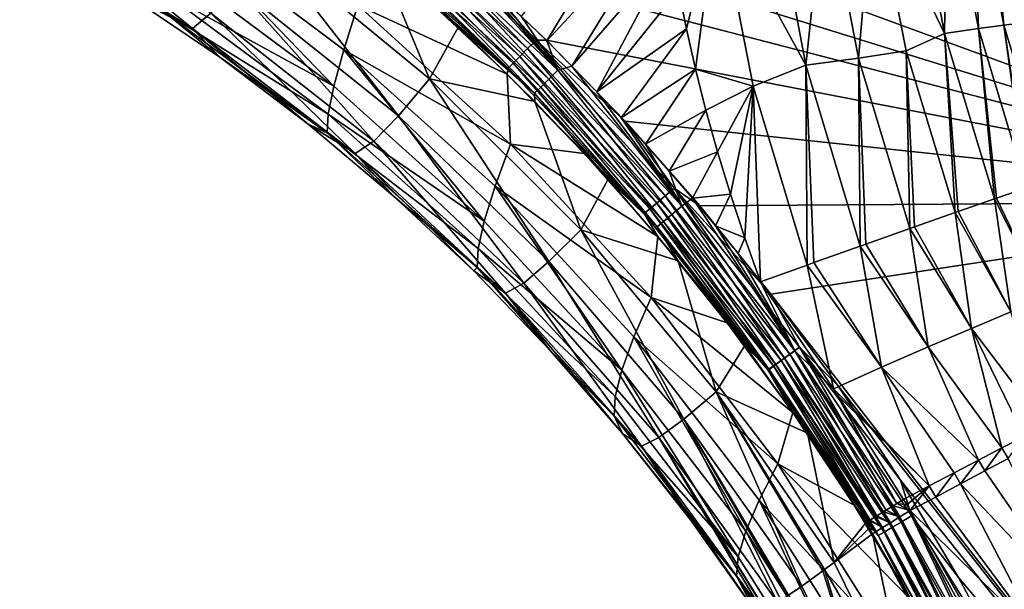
# Model space of a CAD drawing. Header units: metres. Extents: x -109 to 109, y -144 to 54.
# Tile 70 of 150: x -41 to -25, y -41 to -32. Entities that reach past the tile are written whole.
import ezdxf

# ---------------------------------------------------------------- set-up
doc = ezdxf.new("R2010")
doc.units = ezdxf.units.M
doc.layers.add('solid_20062313_XXX', color=7, linetype='CONTINUOUS')

msp = doc.modelspace()

# ---------------------------------------------------------------- linework, layer by layer
at = {"layer": 'solid_20062313_XXX'}
for points in [[(-18.923677, -35.040936, -19.255531), (-37.808632, -20.625799, -19.117727), (-28.300274, -20.625799, -19.236681)], [(-37.798443, -28.113224, -19.100351), (-37.808632, -20.625799, -19.117727), (-18.923677, -35.040936, -19.255531)], [(-18.923677, -35.040936, -19.255531), (-28.300274, -20.625799, -19.236681), (-18.923677, -20.625799, -19.320473)], [(-35.370697, -29.94005, -19.124374), (-37.798443, -28.113224, -19.100351), (-18.923677, -35.040936, -19.255531)], [(-33.042633, -32.004555, 18.954489), (-32.621819, -32.413395, 18.951281), (-30.799803, -29.400566, 19.049492)], [(-32.621819, -32.413395, 18.951281), (-30.675224, -30.317543, 19.031624), (-30.799803, -29.400566, 19.049492)], [(-26.087097, -32.288288, 20.929615), (-26.612373, -29.504881, 20.989557), (-27.252516, -29.857506, 20.313419)], [(-26.045521, -29.527075, 21.764206), (-26.612373, -29.504881, 20.989557), (-26.087097, -32.288288, 20.929615)], [(-25.53153, -32.208279, 21.70537), (-26.045521, -29.527075, 21.764206), (-26.087097, -32.288288, 20.929615)], [(-25.62068, -29.544901, 22.623116), (-26.045521, -29.527075, 21.764206), (-25.53153, -32.208279, 21.70537)], [(-25.114851, -32.150917, 22.565096), (-25.62068, -29.544901, 22.623116), (-25.53153, -32.208279, 21.70537)], [(-25.348894, -29.568748, 23.54101), (-25.62068, -29.544901, 22.623116), (-25.114851, -32.150917, 22.565096)], [(-24.847946, -32.123234, 23.48361), (-25.103016, -30.431177, 24.46402), (-25.348894, -29.568748, 23.54101)], [(-24.847946, -32.123234, 23.48361), (-25.348894, -29.568748, 23.54101), (-25.114851, -32.150917, 22.565096)], [(-28.365715, -32.810699, 19.313026), (-28.935163, -29.770832, 19.373281), (-29.815022, -30.153915, 19.119247)], [(-28.05089, -29.831642, 19.771992), (-28.935163, -29.770832, 19.373281), (-28.365715, -32.810699, 19.313026)], [(-27.500767, -32.693672, 19.713791), (-28.05089, -29.831642, 19.771992), (-28.365715, -32.810699, 19.313026)], [(-27.252516, -29.857506, 20.313419), (-28.05089, -29.831642, 19.771992), (-27.500767, -32.693672, 19.713791)], [(-26.719694, -32.574459, 20.256794), (-27.252516, -29.857506, 20.313419), (-27.500767, -32.693672, 19.713791)], [(-26.087097, -32.288288, 20.929615), (-27.252516, -29.857506, 20.313419), (-26.719694, -32.574459, 20.256794)], [(-33.971516, -31.135735, -19.135326), (-35.370697, -29.94005, -19.124374), (-18.923677, -35.040936, -19.255531)], [(-41.277977, -30.421436, 3.749343), (-38.437637, -32.206882, 3.734105), (-40.998409, -30.126402, 7.518002)], [(-38.437637, -32.206882, 3.734105), (-38.140347, -31.959255, 7.50372), (-40.998409, -30.126402, 7.518002)], [(-32.936153, -32.539261, -19.080362), (-35.390121, -30.318768, -19.068281), (-35.262737, -30.16678, -19.118097)], [(-32.796989, -32.39912, -19.133291), (-35.262737, -30.16678, -19.118097), (-33.971516, -31.135735, -19.135326)], [(-32.936153, -32.539261, -19.080362), (-35.262737, -30.16678, -19.118097), (-32.796989, -32.39912, -19.133291)], [(-29.815022, -30.153915, 19.119247), (-30.45858, -31.57155, 19.007849), (-30.326302, -32.215878, 18.995993)], [(-29.815022, -30.153915, 19.119247), (-30.326302, -32.215878, 18.995993), (-30.175644, -32.874329, 18.984194)], [(-29.232121, -33.156475, 19.061934), (-29.815022, -30.153915, 19.119247), (-30.175644, -32.874329, 18.984194)], [(-28.365715, -32.810699, 19.313026), (-29.815022, -30.153915, 19.119247), (-29.232121, -33.156475, 19.061934)], [(-33.063251, -32.66737, -18.984224), (-35.506832, -30.458349, -18.974993), (-35.390121, -30.318768, -19.068281)], [(-33.063251, -32.66737, -18.984224), (-35.390121, -30.318768, -19.068281), (-32.936153, -32.539261, -19.080362)], [(-32.621819, -32.413395, 18.951281), (-32.207481, -32.828293, 18.948164), (-30.675224, -30.317543, 19.031624)], [(-32.207481, -32.828293, 18.948164), (-30.574808, -30.938694, 19.019737), (-30.675224, -30.317543, 19.031624)], [(-41.277977, -30.421436, 3.749343), (-39.500252, -31.653503, -0.010123), (-38.437637, -32.206882, 3.734105)], [(-38.615753, -30.560246, -12.525966), (-36.118439, -33.156631, -9.453814), (-38.765434, -31.18523, -9.435153)], [(-38.615753, -30.560246, -12.525966), (-35.723122, -31.825411, -15.577882), (-35.955334, -32.556267, -12.545282)], [(-38.615753, -30.560246, -12.525966), (-35.955334, -32.556267, -12.545282), (-36.118439, -33.156631, -9.453814)], [(-33.171772, -32.776779, -18.849836), (-35.606915, -30.578272, -18.843044), (-35.506832, -30.458349, -18.974993)], [(-33.171772, -32.776779, -18.849836), (-35.506832, -30.458349, -18.974993), (-33.063251, -32.66737, -18.984224)], [(-35.606915, -30.578272, -18.843044), (-33.256176, -32.86179, -18.684135), (-35.685272, -30.672287, -18.679249)], [(-35.685272, -30.672287, -18.679249), (-33.256176, -32.86179, -18.684135), (-34.589634, -31.722574, -18.495024)], [(-33.171772, -32.776779, -18.849836), (-33.256176, -32.86179, -18.684135), (-35.606915, -30.578272, -18.843044)], [(-37.752724, -31.481379, 11.233105), (-35.055641, -33.643421, 11.211815), (-37.279114, -30.787289, 14.883766)], [(-35.383892, -31.019772, 18.338285), (-37.279114, -30.787289, 14.883766), (-34.549683, -33.03611, 14.865607)], [(-35.055641, -33.643421, 11.211815), (-34.549683, -33.03611, 14.865607), (-37.279114, -30.787289, 14.883766)], [(-34.773159, -30.985224, 18.853779), (-32.587906, -33.0425, 18.830391), (-34.633083, -30.82543, 18.93804)], [(-34.633083, -30.82543, 18.93804), (-32.437164, -32.894508, 18.917753), (-34.392262, -30.770166, 18.964922)], [(-32.587906, -33.0425, 18.830391), (-32.437164, -32.894508, 18.917753), (-34.633083, -30.82543, 18.93804)], [(-32.437164, -32.894508, 18.917753), (-33.890297, -31.216707, 18.961023), (-34.392262, -30.770166, 18.964922)], [(-34.073269, -32.183102, 18.320578), (-35.383892, -31.019772, 18.338285), (-34.549683, -33.03611, 14.865607)], [(-34.991055, -31.231535, 18.541525), (-35.383892, -31.019772, 18.338285), (-34.073269, -32.183102, 18.320578)], [(-34.895092, -31.123579, 18.718702), (-32.718372, -33.169994, 18.692629), (-34.773159, -30.985224, 18.853779)], [(-32.718372, -33.169994, 18.692629), (-32.587906, -33.0425, 18.830391), (-34.773159, -30.985224, 18.853779)], [(-32.207481, -32.828293, 18.948164), (-31.800133, -33.248363, 18.945173), (-30.574808, -30.938694, 19.019737)], [(-31.800133, -33.248363, 18.945173), (-30.45858, -31.57155, 19.007849), (-30.574808, -30.938694, 19.019737)], [(-38.765434, -31.18523, -9.435153), (-36.118439, -33.156631, -9.453814), (-38.85331, -31.652227, -6.302608)], [(-34.991055, -31.231535, 18.541525), (-32.820187, -33.268738, 18.513355), (-34.895092, -31.123579, 18.718702)], [(-32.820187, -33.268738, 18.513355), (-32.718372, -33.169994, 18.692629), (-34.895092, -31.123579, 18.718702)], [(-32.62455, -32.399822, -19.143499), (-33.971516, -31.135735, -19.135326), (-18.923677, -35.040936, -19.255531)], [(-32.796989, -32.39912, -19.133291), (-33.971516, -31.135735, -19.135326), (-32.62455, -32.399822, -19.143499)], [(-34.991055, -31.231535, 18.541525), (-34.073269, -32.183102, 18.320578), (-32.820187, -33.268738, 18.513355)], [(-32.437164, -32.894508, 18.917753), (-33.466606, -31.604746, 18.95775), (-33.890297, -31.216707, 18.961023)], [(-38.140347, -31.959255, 7.50372), (-35.462391, -34.055725, 7.480212), (-37.752724, -31.481379, 11.233105)], [(-35.462391, -34.055725, 7.480212), (-35.055641, -33.643421, 11.211815), (-37.752724, -31.481379, 11.233105)], [(-38.87664, -31.956495, -3.152694), (-37.993057, -32.679859, -0.019867), (-39.500252, -31.653503, -0.010123)], [(-38.437637, -32.206882, 3.734105), (-39.500252, -31.653503, -0.010123), (-37.993057, -32.679859, -0.019867)], [(-38.85331, -31.652227, -6.302608), (-36.21032, -33.613644, -6.32138), (-38.87664, -31.956495, -3.152694)], [(-36.118439, -33.156631, -9.453814), (-36.21032, -33.613644, -6.32138), (-38.85331, -31.652227, -6.302608)], [(-32.437164, -32.894508, 18.917753), (-33.042633, -32.004555, 18.954489), (-33.466606, -31.604746, 18.95775)], [(-31.800133, -33.248363, 18.945173), (-30.326302, -32.215878, 18.995993), (-30.45858, -31.57155, 19.007849)], [(-35.955334, -32.556267, -12.545282), (-35.723122, -31.825411, -15.577882), (-33.215157, -34.109104, -15.591356)], [(-35.723122, -31.825411, -15.577882), (-34.589634, -31.722574, -18.495024), (-33.269184, -32.959995, -18.495871)], [(-33.215157, -34.109104, -15.591356), (-35.723122, -31.825411, -15.577882), (-33.269184, -32.959995, -18.495871)], [(-33.256176, -32.86179, -18.684135), (-33.269184, -32.959995, -18.495871), (-34.589634, -31.722574, -18.495024)], [(-38.87664, -31.956495, -3.152694), (-36.228096, -33.922813, -3.172609), (-37.993057, -32.679859, -0.019867)], [(-36.21032, -33.613644, -6.32138), (-36.228096, -33.922813, -3.172609), (-38.87664, -31.956495, -3.152694)], [(-38.437637, -32.206882, 3.734105), (-35.765369, -34.259518, 3.709748), (-38.140347, -31.959255, 7.50372)], [(-35.765369, -34.259518, 3.709748), (-35.462391, -34.055725, 7.480212), (-38.140347, -31.959255, 7.50372)], [(-32.437164, -32.894508, 18.917753), (-32.621819, -32.413395, 18.951281), (-33.042633, -32.004555, 18.954489)], [(-25.114851, -32.150917, 22.565096), (-25.53153, -32.208279, 21.70537), (-24.740936, -34.824841, 21.656773)], [(-24.847946, -32.123234, 23.48361), (-25.114851, -32.150917, 22.565096), (-24.34387, -34.692959, 22.517166)], [(-25.114851, -32.150917, 22.565096), (-24.740936, -34.824841, 21.656773), (-24.721148, -34.818165, 21.692057)], [(-25.114851, -32.150917, 22.565096), (-24.721148, -34.818165, 21.692057), (-24.34387, -34.692959, 22.517166)], [(-38.437637, -32.206882, 3.734105), (-37.993057, -32.679859, -0.019867), (-36.541046, -33.779671, -0.032541)], [(-38.437637, -32.206882, 3.734105), (-36.541046, -33.779671, -0.032541), (-35.765369, -34.259518, 3.709748)], [(-32.815479, -33.404488, 18.3034), (-34.073269, -32.183102, 18.320578), (-34.549683, -33.03611, 14.865607)], [(-32.820187, -33.268738, 18.513355), (-34.073269, -32.183102, 18.320578), (-32.815479, -33.404488, 18.3034)], [(-31.800133, -33.248363, 18.945173), (-31.398272, -33.674854, 18.94232), (-30.326302, -32.215878, 18.995993)], [(-31.398272, -33.674854, 18.94232), (-30.175644, -32.874329, 18.984194), (-30.326302, -32.215878, 18.995993)], [(-26.087097, -32.288288, 20.929615), (-26.719694, -32.574459, 20.256794), (-25.914558, -35.229496, 20.209892)], [(-25.53153, -32.208279, 21.70537), (-26.087097, -32.288288, 20.929615), (-25.269642, -35.005444, 20.880127)], [(-26.087097, -32.288288, 20.929615), (-25.914558, -35.229496, 20.209892), (-25.86141, -35.210922, 20.257046)], [(-26.087097, -32.288288, 20.929615), (-25.86141, -35.210922, 20.257046), (-25.269642, -35.005444, 20.880127)], [(-25.53153, -32.208279, 21.70537), (-25.269642, -35.005444, 20.880127), (-25.234627, -34.993378, 20.923742)], [(-25.53153, -32.208279, 21.70537), (-25.234627, -34.993378, 20.923742), (-24.740936, -34.824841, 21.656773)], [(-30.67716, -34.956673, -19.083166), (-32.936153, -32.539261, -19.080362), (-32.796989, -32.39912, -19.133291)], [(-32.796989, -32.39912, -19.133291), (-32.62455, -32.399822, -19.143499), (-31.334772, -33.728489, -19.148779)], [(-30.527332, -34.82922, -19.138981), (-32.796989, -32.39912, -19.133291), (-31.334772, -33.728489, -19.148779)], [(-30.67716, -34.956673, -19.083166), (-32.796989, -32.39912, -19.133291), (-30.527332, -34.82922, -19.138981)], [(-31.334772, -33.728489, -19.148779), (-32.62455, -32.399822, -19.143499), (-18.923677, -35.040936, -19.255531)], [(-32.437164, -32.894508, 18.917753), (-32.207481, -32.828293, 18.948164), (-32.621819, -32.413395, 18.951281)], [(-35.955334, -32.556267, -12.545282), (-33.648613, -35.372147, -9.471697), (-36.118439, -33.156631, -9.453814)], [(-35.955334, -32.556267, -12.545282), (-33.215157, -34.109104, -15.591356), (-33.470543, -34.798157, -12.560229)], [(-35.955334, -32.556267, -12.545282), (-33.470543, -34.798157, -12.560229), (-33.648613, -35.372147, -9.471697)], [(-30.813559, -35.072636, -18.984394), (-33.063251, -32.66737, -18.984224), (-32.936153, -32.539261, -19.080362)], [(-30.813559, -35.072636, -18.984394), (-32.936153, -32.539261, -19.080362), (-30.67716, -34.956673, -19.083166)], [(-26.719694, -32.574459, 20.256794), (-27.500767, -32.693672, 19.713791), (-26.65686, -35.490459, 19.665636)], [(-26.719694, -32.574459, 20.256794), (-26.65686, -35.490459, 19.665636), (-26.583817, -35.464668, 19.710775)], [(-26.719694, -32.574459, 20.256794), (-26.583817, -35.464668, 19.710775), (-25.914558, -35.229496, 20.209892)], [(-36.228096, -33.922813, -3.172609), (-36.541046, -33.779671, -0.032541), (-37.993057, -32.679859, -0.019867)], [(-33.171772, -32.776779, -18.849836), (-31.019135, -35.246861, -18.680325), (-33.256176, -32.86179, -18.684135)], [(-30.929529, -35.171078, -18.847763), (-33.171772, -32.776779, -18.849836), (-33.063251, -32.66737, -18.984224)], [(-30.929529, -35.171078, -18.847763), (-31.019135, -35.246861, -18.680325), (-33.171772, -32.776779, -18.849836)], [(-30.929529, -35.171078, -18.847763), (-33.063251, -32.66737, -18.984224), (-30.813559, -35.072636, -18.984394)], [(-32.437164, -32.894508, 18.917753), (-30.405025, -35.123436, 18.900433), (-32.207481, -32.828293, 18.948164)], [(-30.405025, -35.123436, 18.900433), (-31.800133, -33.248363, 18.945173), (-32.207481, -32.828293, 18.948164)], [(-28.365715, -32.810699, 19.313026), (-29.232121, -33.156475, 19.061934), (-28.344744, -36.091797, 19.014454)], [(-27.500767, -32.693672, 19.713791), (-28.365715, -32.810699, 19.313026), (-27.47488, -35.78072, 19.263241)], [(-28.365715, -32.810699, 19.313026), (-28.344744, -36.091797, 19.014454), (-28.231859, -36.0513, 19.037325)], [(-28.365715, -32.810699, 19.313026), (-28.231859, -36.0513, 19.037325), (-27.47488, -35.78072, 19.263241)], [(-27.500767, -32.693672, 19.713791), (-27.47488, -35.78072, 19.263241), (-27.381466, -35.747452, 19.300343)], [(-27.500767, -32.693672, 19.713791), (-27.381466, -35.747452, 19.300343), (-26.65686, -35.490459, 19.665636)], [(-33.256176, -32.86179, -18.684135), (-31.019135, -35.246861, -18.680325), (-33.269184, -32.959995, -18.495871)], [(-33.215157, -34.109104, -15.591356), (-33.269184, -32.959995, -18.495871), (-32.004322, -34.261108, -18.494104)], [(-31.019135, -35.246861, -18.680325), (-32.004322, -34.261108, -18.494104), (-33.269184, -32.959995, -18.495871)], [(-32.587906, -33.0425, 18.830391), (-30.565353, -35.259022, 18.810061), (-32.437164, -32.894508, 18.917753)], [(-30.565353, -35.259022, 18.810061), (-30.405025, -35.123436, 18.900433), (-32.437164, -32.894508, 18.917753)], [(-31.398272, -33.674854, 18.94232), (-31.002081, -34.107834, 18.939621), (-30.175644, -32.874329, 18.984194)], [(-31.002081, -34.107834, 18.939621), (-30.006342, -33.546089, 18.972519), (-30.175644, -32.874329, 18.984194)], [(-29.232121, -33.156475, 19.061934), (-30.175644, -32.874329, 18.984194), (-30.006342, -33.546089, 18.972519)], [(-35.055641, -33.643421, 11.211815), (-32.586624, -36.035408, 11.182922), (-34.549683, -33.03611, 14.865607)], [(-32.815479, -33.404488, 18.3034), (-34.549683, -33.03611, 14.865607), (-32.06179, -35.510445, 14.842539)], [(-32.586624, -36.035408, 11.182922), (-32.06179, -35.510445, 14.842539), (-34.549683, -33.03611, 14.865607)], [(-32.718372, -33.169994, 18.692629), (-30.703323, -35.375298, 18.669706), (-32.587906, -33.0425, 18.830391)], [(-30.703323, -35.375298, 18.669706), (-30.565353, -35.259022, 18.810061), (-32.587906, -33.0425, 18.830391)], [(-36.118439, -33.156631, -9.453814), (-33.648613, -35.372147, -9.471697), (-36.21032, -33.613644, -6.32138)], [(-32.820187, -33.268738, 18.513355), (-30.810051, -35.464748, 18.48842), (-32.718372, -33.169994, 18.692629)], [(-32.820187, -33.268738, 18.513355), (-32.815479, -33.404488, 18.3034), (-31.613068, -34.681862, 18.287399)], [(-32.820187, -33.268738, 18.513355), (-31.613068, -34.681862, 18.287399), (-30.810051, -35.464748, 18.48842)], [(-30.810051, -35.464748, 18.48842), (-30.703323, -35.375298, 18.669706), (-32.718372, -33.169994, 18.692629)], [(-30.405025, -35.123436, 18.900433), (-31.398272, -33.674854, 18.94232), (-31.800133, -33.248363, 18.945173)], [(-29.232121, -33.156475, 19.061934), (-30.006342, -33.546089, 18.972519), (-29.816481, -34.231167, 18.961067)], [(-29.232121, -33.156475, 19.061934), (-29.816481, -34.231167, 18.961067), (-29.605179, -34.929508, 18.949932)], [(-29.232121, -33.156475, 19.061934), (-29.605179, -34.929508, 18.949932), (-29.369364, -35.641861, 18.939262)], [(-29.232121, -33.156475, 19.061934), (-29.369364, -35.641861, 18.939262), (-29.111, -36.367641, 18.929142)], [(-29.232121, -33.156475, 19.061934), (-29.111, -36.367641, 18.929142), (-28.344744, -36.091797, 19.014454)], [(-31.613068, -34.681862, 18.287399), (-32.815479, -33.404488, 18.3034), (-32.06179, -35.510445, 14.842539)], [(-36.21032, -33.613644, -6.32138), (-33.747204, -35.818726, -6.343547), (-36.228096, -33.922813, -3.172609)], [(-33.648613, -35.372147, -9.471697), (-33.747204, -35.818726, -6.343547), (-36.21032, -33.613644, -6.32138)], [(-31.002081, -34.107834, 18.939621), (-30.611765, -34.547375, 18.93709), (-30.006342, -33.546089, 18.972519)], [(-30.611765, -34.547375, 18.93709), (-29.816481, -34.231167, 18.961067), (-30.006342, -33.546089, 18.972519)], [(-36.228096, -33.922813, -3.172609), (-35.148846, -34.950073, -0.048464), (-36.541046, -33.779671, -0.032541)], [(-35.765369, -34.259518, 3.709748), (-36.541046, -33.779671, -0.032541), (-35.148846, -34.950073, -0.048464)], [(-35.462391, -34.055725, 7.480212), (-33.000355, -36.387928, 7.447648), (-35.055641, -33.643421, 11.211815)], [(-33.000355, -36.387928, 7.447648), (-32.586624, -36.035408, 11.182922), (-35.055641, -33.643421, 11.211815)], [(-30.405025, -35.123436, 18.900433), (-31.002081, -34.107834, 18.939621), (-31.398272, -33.674854, 18.94232)], [(-30.105558, -35.118633, -19.151081), (-31.334772, -33.728489, -19.148779), (-18.923677, -35.040936, -19.255531)], [(-30.527332, -34.82922, -19.138981), (-31.334772, -33.728489, -19.148779), (-30.105558, -35.118633, -19.151081)], [(-36.228096, -33.922813, -3.172609), (-33.763371, -36.133701, -3.200143), (-35.148846, -34.950073, -0.048464)], [(-33.747204, -35.818726, -6.343547), (-33.763371, -36.133701, -3.200143), (-36.228096, -33.922813, -3.172609)], [(-35.765369, -34.259518, 3.709748), (-33.298328, -36.555222, 3.67527), (-35.462391, -34.055725, 7.480212)], [(-33.298328, -36.555222, 3.67527), (-33.000355, -36.387928, 7.447648), (-35.462391, -34.055725, 7.480212)], [(-33.470543, -34.798157, -12.560229), (-33.215157, -34.109104, -15.591356), (-30.909016, -36.624809, -15.597979)], [(-33.215157, -34.109104, -15.591356), (-32.004322, -34.261108, -18.494104), (-30.798679, -35.622662, -18.489641)], [(-30.909016, -36.624809, -15.597979), (-33.215157, -34.109104, -15.591356), (-30.798679, -35.622662, -18.489641)], [(-30.405025, -35.123436, 18.900433), (-30.611765, -34.547375, 18.93709), (-31.002081, -34.107834, 18.939621)], [(-35.765369, -34.259518, 3.709748), (-35.148846, -34.950073, -0.048464), (-33.821156, -36.188492, -0.067963)], [(-35.765369, -34.259518, 3.709748), (-33.821156, -36.188492, -0.067963), (-33.298328, -36.555222, 3.67527)], [(-31.019135, -35.246861, -18.680325), (-30.798679, -35.622662, -18.489641), (-32.004322, -34.261108, -18.494104)], [(-30.611765, -34.547375, 18.93709), (-30.227438, -34.993351, 18.93475), (-29.816481, -34.231167, 18.961067)], [(-30.227438, -34.993351, 18.93475), (-29.605179, -34.929508, 18.949932), (-29.816481, -34.231167, 18.961067)], [(-30.405025, -35.123436, 18.900433), (-30.227438, -34.993351, 18.93475), (-30.611765, -34.547375, 18.93709)], [(-30.461416, -36.020546, 18.273108), (-31.613068, -34.681862, 18.287399), (-32.06179, -35.510445, 14.842539)], [(-30.810051, -35.464748, 18.48842), (-31.613068, -34.681862, 18.287399), (-30.461416, -36.020546, 18.273108)], [(-33.470543, -34.798157, -12.560229), (-31.385698, -37.814739, -9.489811), (-33.648613, -35.372147, -9.471697)], [(-33.470543, -34.798157, -12.560229), (-30.909016, -36.624809, -15.597979), (-31.189476, -37.269306, -12.571401)], [(-33.470543, -34.798157, -12.560229), (-31.189476, -37.269306, -12.571401), (-31.385698, -37.814739, -9.489811)], [(-28.627544, -37.552902, -19.076385), (-30.67716, -34.956673, -19.083166), (-30.527332, -34.82922, -19.138981)], [(-30.527332, -34.82922, -19.138981), (-30.105558, -35.118633, -19.151081), (-28.940025, -36.567024, -19.150328)], [(-28.468218, -37.438866, -19.134846), (-30.527332, -34.82922, -19.138981), (-28.940025, -36.567024, -19.150328)], [(-28.627544, -37.552902, -19.076385), (-30.527332, -34.82922, -19.138981), (-28.468218, -37.438866, -19.134846)], [(-30.227438, -34.993351, 18.93475), (-29.849129, -35.445488, 18.932631), (-29.605179, -34.929508, 18.949932)], [(-29.849129, -35.445488, 18.932631), (-29.369364, -35.641861, 18.939262), (-29.605179, -34.929508, 18.949932)], [(-24.44416, -36.631653, 21.039417), (-24.740936, -34.824841, 21.656773), (-25.234627, -34.993378, 20.923742)], [(-33.763371, -36.133701, -3.200143), (-33.821156, -36.188492, -0.067963), (-35.148846, -34.950073, -0.048464)], [(-28.894571, -37.743286, -18.836544), (-30.929529, -35.171078, -18.847763), (-30.813559, -35.072636, -18.984394)], [(-28.772141, -37.656166, -18.97521), (-30.813559, -35.072636, -18.984394), (-30.67716, -34.956673, -19.083166)], [(-28.894571, -37.743286, -18.836544), (-30.813559, -35.072636, -18.984394), (-28.772141, -37.656166, -18.97521)], [(-28.772141, -37.656166, -18.97521), (-30.67716, -34.956673, -19.083166), (-28.627544, -37.552902, -19.076385)], [(-30.405025, -35.123436, 18.900433), (-28.546421, -37.497768, 18.888945), (-30.227438, -34.993351, 18.93475)], [(-28.546421, -37.497768, 18.888945), (-29.849129, -35.445488, 18.932631), (-30.227438, -34.993351, 18.93475)], [(-28.940025, -36.567024, -19.150328), (-30.105558, -35.118633, -19.151081), (-18.923677, -35.040936, -19.255531)], [(-28.940025, -36.567024, -19.150328), (-18.923677, -35.040936, -19.255531), (-18.923677, -49.454903, -19.060717)], [(-25.000135, -36.860531, 20.383722), (-25.269642, -35.005444, 20.880127), (-25.86141, -35.210922, 20.257046)], [(-24.44416, -36.631653, 21.039417), (-25.234627, -34.993378, 20.923742), (-25.269642, -35.005444, 20.880127)], [(-25.000135, -36.860531, 20.383722), (-24.44416, -36.631653, 21.039417), (-25.269642, -35.005444, 20.880127)], [(-30.929529, -35.171078, -18.847763), (-28.98856, -37.809704, -18.667542), (-31.019135, -35.246861, -18.680325)], [(-31.019135, -35.246861, -18.680325), (-28.98856, -37.809704, -18.667542), (-30.798679, -35.622662, -18.489641)], [(-28.894571, -37.743286, -18.836544), (-28.98856, -37.809704, -18.667542), (-30.929529, -35.171078, -18.847763)], [(-30.565353, -35.259022, 18.810061), (-28.715181, -37.620564, 18.795687), (-30.405025, -35.123436, 18.900433)], [(-28.715181, -37.620564, 18.795687), (-28.546421, -37.497768, 18.888945), (-30.405025, -35.123436, 18.900433)], [(-25.643227, -37.130466, 19.831459), (-25.914558, -35.229496, 20.209892), (-26.583817, -35.464668, 19.710775)], [(-25.000135, -36.860531, 20.383722), (-25.86141, -35.210922, 20.257046), (-25.914558, -35.229496, 20.209892)], [(-25.643227, -37.130466, 19.831459), (-25.000135, -36.860531, 20.383722), (-25.914558, -35.229496, 20.209892)], [(-33.648613, -35.372147, -9.471697), (-31.385698, -37.814739, -9.489811), (-33.747204, -35.818726, -6.343547)], [(-30.810051, -35.464748, 18.48842), (-28.97028, -37.805737, 18.469667), (-30.703323, -35.375298, 18.669706)], [(-30.703323, -35.375298, 18.669706), (-28.85957, -37.725479, 18.652857), (-30.565353, -35.259022, 18.810061)], [(-28.97028, -37.805737, 18.469667), (-28.85957, -37.725479, 18.652857), (-30.703323, -35.375298, 18.669706)], [(-28.85957, -37.725479, 18.652857), (-28.715181, -37.620564, 18.795687), (-30.565353, -35.259022, 18.810061)], [(-32.586624, -36.035408, 11.182922), (-30.371975, -38.620792, 11.147851), (-32.06179, -35.510445, 14.842539)], [(-30.461416, -36.020546, 18.273108), (-32.06179, -35.510445, 14.842539), (-29.840136, -38.16988, 14.817172)], [(-30.371975, -38.620792, 11.147851), (-29.840136, -38.16988, 14.817172), (-32.06179, -35.510445, 14.842539)], [(-30.810051, -35.464748, 18.48842), (-30.461416, -36.020546, 18.273108), (-29.367422, -37.413349, 18.261248)], [(-30.810051, -35.464748, 18.48842), (-29.367422, -37.413349, 18.261248), (-28.97028, -37.805737, 18.469667)], [(-29.849129, -35.445488, 18.932631), (-29.476944, -35.903633, 18.930752), (-29.369364, -35.641861, 18.939262)], [(-28.546421, -37.497768, 18.888945), (-29.476944, -35.903633, 18.930752), (-29.849129, -35.445488, 18.932631)], [(-26.357208, -37.434643, 19.396564), (-26.65686, -35.490459, 19.665636), (-27.381466, -35.747452, 19.300343)], [(-25.643227, -37.130466, 19.831459), (-26.583817, -35.464668, 19.710775), (-26.65686, -35.490459, 19.665636)], [(-26.357208, -37.434643, 19.396564), (-25.643227, -37.130466, 19.831459), (-26.65686, -35.490459, 19.665636)], [(-30.909016, -36.624809, -15.597979), (-30.798679, -35.622662, -18.489641), (-29.655704, -37.04105, -18.482397)], [(-28.98856, -37.809704, -18.667542), (-29.655704, -37.04105, -18.482397), (-30.798679, -35.622662, -18.489641)], [(-29.476944, -35.903633, 18.930752), (-29.111, -36.367641, 18.929142), (-29.369364, -35.641861, 18.939262)], [(-33.747204, -35.818726, -6.343547), (-31.495512, -38.249519, -6.370504), (-33.763371, -36.133701, -3.200143)], [(-31.385698, -37.814739, -9.489811), (-31.495512, -38.249519, -6.370504), (-33.747204, -35.818726, -6.343547)], [(-27.12406, -37.765388, 19.090014), (-27.47488, -35.78072, 19.263241), (-28.231859, -36.0513, 19.037325)], [(-26.357208, -37.434643, 19.396564), (-27.381466, -35.747452, 19.300343), (-27.47488, -35.78072, 19.263241)], [(-27.12406, -37.765388, 19.090014), (-26.357208, -37.434643, 19.396564), (-27.47488, -35.78072, 19.263241)], [(-33.000355, -36.387928, 7.447648), (-30.782339, -38.922707, 7.406254), (-32.586624, -36.035408, 11.182922)], [(-30.782339, -38.922707, 7.406254), (-30.371975, -38.620792, 11.147851), (-32.586624, -36.035408, 11.182922)], [(-29.367422, -37.413349, 18.261248), (-30.461416, -36.020546, 18.273108), (-29.840136, -38.16988, 14.817172)], [(-28.546421, -37.497768, 18.888945), (-29.111, -36.367641, 18.929142), (-29.476944, -35.903633, 18.930752)], [(-27.12406, -37.765388, 19.090014), (-28.231859, -36.0513, 19.037325), (-28.344744, -36.091797, 19.014454)], [(-33.763371, -36.133701, -3.200143), (-32.562519, -37.49205, -0.091367), (-33.821156, -36.188492, -0.067963)], [(-33.298328, -36.555222, 3.67527), (-33.821156, -36.188492, -0.067963), (-32.562519, -37.49205, -0.091367)], [(-33.763371, -36.133701, -3.200143), (-31.515997, -38.569794, -3.237063), (-32.562519, -37.49205, -0.091367)], [(-31.495512, -38.249519, -6.370504), (-31.515997, -38.569794, -3.237063), (-33.763371, -36.133701, -3.200143)], [(-28.344744, -36.091797, 19.014454), (-29.111, -36.367641, 18.929142), (-27.911451, -38.121754, 18.920282)], [(-27.12406, -37.765388, 19.090014), (-28.344744, -36.091797, 19.014454), (-27.911451, -38.121754, 18.920282)], [(-28.546421, -37.497768, 18.888945), (-27.911451, -38.121754, 18.920282), (-29.111, -36.367641, 18.929142)], [(-33.298328, -36.555222, 3.67527), (-31.066628, -39.063774, 3.629693), (-33.000355, -36.387928, 7.447648)], [(-31.066628, -39.063774, 3.629693), (-30.782339, -38.922707, 7.406254), (-33.000355, -36.387928, 7.447648)], [(-33.298328, -36.555222, 3.67527), (-32.562519, -37.49205, -0.091367), (-31.375341, -38.855774, -0.119015)], [(-33.298328, -36.555222, 3.67527), (-31.375341, -38.855774, -0.119015), (-31.066628, -39.063774, 3.629693)], [(-31.189476, -37.269306, -12.571401), (-30.909016, -36.624809, -15.597979), (-28.826138, -39.353409, -15.598153)], [(-30.909016, -36.624809, -15.597979), (-29.655704, -37.04105, -18.482397), (-28.578783, -38.51236, -18.47229)], [(-28.826138, -39.353409, -15.598153), (-30.909016, -36.624809, -15.597979), (-28.578783, -38.51236, -18.47229)], [(-27.841385, -38.070038, -19.14645), (-28.940025, -36.567024, -19.150328), (-18.923677, -49.454903, -19.060717)], [(-28.468218, -37.438866, -19.134846), (-28.940025, -36.567024, -19.150328), (-27.841385, -38.070038, -19.14645)], [(-25.643227, -37.130466, 19.831459), (-24.434322, -38.72438, 20.088169), (-25.000135, -36.860531, 20.383722)], [(-28.98856, -37.809704, -18.667542), (-28.578783, -38.51236, -18.47229), (-29.655704, -37.04105, -18.482397)], [(-26.357208, -37.434643, 19.396564), (-25.14712, -39.093605, 19.547428), (-25.643227, -37.130466, 19.831459)], [(-25.643227, -37.130466, 19.831459), (-25.14712, -39.093605, 19.547428), (-24.780437, -38.9034, 19.800425)], [(-25.643227, -37.130466, 19.831459), (-24.780437, -38.9034, 19.800425), (-24.434322, -38.72438, 20.088169)], [(-31.189476, -37.269306, -12.571401), (-29.350801, -40.459801, -9.509282), (-31.385698, -37.814739, -9.489811)], [(-31.189476, -37.269306, -12.571401), (-28.826138, -39.353409, -15.598153), (-29.133371, -39.948048, -12.579569)], [(-31.189476, -37.269306, -12.571401), (-29.133371, -39.948048, -12.579569), (-29.350801, -40.459801, -9.509282)], [(-31.515997, -38.569794, -3.237063), (-31.375341, -38.855774, -0.119015), (-32.562519, -37.49205, -0.091367)], [(-28.338875, -38.850315, 18.252512), (-29.367422, -37.413349, 18.261248), (-29.840136, -38.16988, 14.817172)], [(-28.97028, -37.805737, 18.469667), (-29.367422, -37.413349, 18.261248), (-28.338875, -38.850315, 18.252512)], [(-28.715181, -37.620564, 18.795687), (-27.047234, -40.113533, 18.790321), (-28.546421, -37.497768, 18.888945)], [(-26.800756, -40.309517, -19.059702), (-28.627544, -37.552902, -19.076385), (-28.468218, -37.438866, -19.134846)], [(-28.546421, -37.497768, 18.888945), (-26.87104, -40.004017, 18.886333), (-27.911451, -38.121754, 18.920282)], [(-26.933622, -40.042896, 18.859465), (-26.87104, -40.004017, 18.886333), (-28.546421, -37.497768, 18.888945)], [(-27.047234, -40.113533, 18.790321), (-26.933622, -40.042896, 18.859465), (-28.546421, -37.497768, 18.888945)], [(-28.468218, -37.438866, -19.134846), (-27.841385, -38.070038, -19.14645), (-26.813799, -39.622341, -19.139399)], [(-26.633091, -40.209579, -19.1206), (-28.468218, -37.438866, -19.134846), (-26.813799, -39.622341, -19.139399)], [(-26.800756, -40.309517, -19.059702), (-28.468218, -37.438866, -19.134846), (-26.633091, -40.209579, -19.1206)], [(-27.12406, -37.765388, 19.090014), (-25.531626, -39.293575, 19.331076), (-26.357208, -37.434643, 19.396564)], [(-26.357208, -37.434643, 19.396564), (-25.531626, -39.293575, 19.331076), (-25.14712, -39.093605, 19.547428)], [(-27.080383, -40.475014, -18.815792), (-28.894571, -37.743286, -18.836544), (-28.772141, -37.656166, -18.97521)], [(-28.85957, -37.725479, 18.652857), (-27.197128, -40.20686, 18.645142), (-28.715181, -37.620564, 18.795687)], [(-26.952456, -40.399559, -18.95632), (-28.772141, -37.656166, -18.97521), (-28.627544, -37.552902, -19.076385)], [(-27.080383, -40.475014, -18.815792), (-28.772141, -37.656166, -18.97521), (-26.952456, -40.399559, -18.95632)], [(-27.0886, -40.139271, 18.757458), (-27.047234, -40.113533, 18.790321), (-28.715181, -37.620564, 18.795687)], [(-27.197128, -40.20686, 18.645142), (-27.0886, -40.139271, 18.757458), (-28.715181, -37.620564, 18.795687)], [(-26.952456, -40.399559, -18.95632), (-28.627544, -37.552902, -19.076385), (-26.800756, -40.309517, -19.059702)], [(-31.385698, -37.814739, -9.489811), (-29.476318, -40.87809, -6.403726), (-31.495512, -38.249519, -6.370504)], [(-31.385698, -37.814739, -9.489811), (-29.350801, -40.459801, -9.509282), (-29.476318, -40.87809, -6.403726)], [(-28.894571, -37.743286, -18.836544), (-27.177967, -40.531944, -18.645369), (-28.98856, -37.809704, -18.667542)], [(-28.98856, -37.809704, -18.667542), (-27.177967, -40.531944, -18.645369), (-28.578783, -38.51236, -18.47229)], [(-28.97028, -37.805737, 18.469667), (-27.311056, -40.277981, 18.460157), (-28.85957, -37.725479, 18.652857)], [(-28.97028, -37.805737, 18.469667), (-28.338875, -38.850315, 18.252512), (-27.381615, -40.322266, 18.247547)], [(-27.31881, -40.282829, 18.443003), (-28.97028, -37.805737, 18.469667), (-27.381615, -40.322266, 18.247547)], [(-27.31881, -40.282829, 18.443003), (-27.311056, -40.277981, 18.460157), (-28.97028, -37.805737, 18.469667)], [(-27.080383, -40.475014, -18.815792), (-27.177967, -40.531944, -18.645369), (-28.894571, -37.743286, -18.836544)], [(-27.219349, -40.220715, 18.616095), (-27.197128, -40.20686, 18.645142), (-28.85957, -37.725479, 18.652857)], [(-27.311056, -40.277981, 18.460157), (-27.219349, -40.220715, 18.616095), (-28.85957, -37.725479, 18.652857)], [(-27.12406, -37.765388, 19.090014), (-27.911451, -38.121754, 18.920282), (-26.342487, -39.716751, 19.014482)], [(-27.12406, -37.765388, 19.090014), (-26.342487, -39.716751, 19.014482), (-25.931078, -39.501808, 19.152983)], [(-27.12406, -37.765388, 19.090014), (-25.931078, -39.501808, 19.152983), (-25.531626, -39.293575, 19.331076)], [(-26.87104, -40.004017, 18.886333), (-27.833345, -38.240578, 18.919792), (-27.911451, -38.121754, 18.920282)], [(-26.342487, -39.716751, 19.014482), (-27.911451, -38.121754, 18.920282), (-27.833345, -38.240578, 18.919792)], [(-26.813799, -39.622341, -19.139399), (-27.841385, -38.070038, -19.14645), (-18.923677, -49.454903, -19.060717)], [(-31.495512, -38.249519, -6.370504), (-29.476318, -40.87809, -6.403726), (-31.515997, -38.569794, -3.237063)], [(-30.371975, -38.620792, 11.147851), (-28.431517, -41.360027, 11.093388), (-29.840136, -38.16988, 14.817172)], [(-29.840136, -38.16988, 14.817172), (-28.060675, -41.09005, 13.775344), (-27.902534, -40.972351, 14.779864)], [(-29.840136, -38.16988, 14.817172), (-28.086796, -41.109402, 13.602583), (-28.060675, -41.09005, 13.775344)], [(-28.338875, -38.850315, 18.252512), (-29.840136, -38.16988, 14.817172), (-27.902534, -40.972351, 14.779864)], [(-29.840136, -38.16988, 14.817172), (-28.431517, -41.360027, 11.093388), (-28.086796, -41.109402, 13.602583)], [(-26.87104, -40.004017, 18.886333), (-26.762777, -39.936794, 18.916613), (-27.833345, -38.240578, 18.919792)], [(-26.342487, -39.716751, 19.014482), (-27.833345, -38.240578, 18.919792), (-26.762777, -39.936794, 18.916613)], [(-31.515997, -38.569794, -3.237063), (-29.507099, -41.199467, -3.285173), (-31.375341, -38.855774, -0.119015)], [(-29.476318, -40.87809, -6.403726), (-29.507099, -41.199467, -3.285173), (-31.515997, -38.569794, -3.237063)], [(-30.782339, -38.922707, 7.406254), (-28.829809, -41.622253, 7.344333), (-30.371975, -38.620792, 11.147851)], [(-30.371975, -38.620792, 11.147851), (-28.653278, -41.511951, 9.167257), (-28.431517, -41.360027, 11.093388)], [(-30.371975, -38.620792, 11.147851), (-28.676382, -41.527039, 8.946392), (-28.653278, -41.511951, 9.167257)], [(-30.371975, -38.620792, 11.147851), (-28.829809, -41.622253, 7.344333), (-28.676382, -41.527039, 8.946392)], [(-28.826138, -39.353409, -15.598153), (-28.578783, -38.51236, -18.47229), (-27.571527, -40.031776, -18.459257)], [(-27.177967, -40.531944, -18.645369), (-27.571527, -40.031776, -18.459257), (-28.578783, -38.51236, -18.47229)], [(-29.507099, -41.199467, -3.285173), (-30.261381, -40.274204, -0.151257), (-31.375341, -38.855774, -0.119015)], [(-31.066628, -39.063774, 3.629693), (-31.375341, -38.855774, -0.119015), (-30.261381, -40.274204, -0.151257)], [(-31.066628, -39.063774, 3.629693), (-29.093674, -41.748962, 3.565298), (-30.782339, -38.922707, 7.406254)], [(-30.782339, -38.922707, 7.406254), (-29.042271, -41.730766, 4.483006), (-28.829809, -41.622253, 7.344333)], [(-30.782339, -38.922707, 7.406254), (-29.051487, -41.734394, 4.328641), (-29.042271, -41.730766, 4.483006)], [(-30.782339, -38.922707, 7.406254), (-29.093674, -41.748962, 3.565298), (-29.051487, -41.734394, 4.328641)], [(-28.338875, -38.850315, 18.252512), (-27.902534, -40.972351, 14.779864), (-27.381615, -40.322266, 18.247547)], [(-24.780437, -38.9034, 19.800425), (-25.14712, -39.093605, 19.547428), (-25.045362, -39.268684, 19.549925)], [(-31.066628, -39.063774, 3.629693), (-30.261381, -40.274204, -0.151257), (-29.222591, -41.742088, -0.18845)], [(-31.066628, -39.063774, 3.629693), (-29.222591, -41.742088, -0.18845), (-29.093674, -41.748962, 3.565298)], [(-25.14712, -39.093605, 19.547428), (-25.531626, -39.293575, 19.331076), (-25.427471, -39.470913, 19.333168)], [(-25.14712, -39.093605, 19.547428), (-25.427471, -39.470913, 19.333168), (-25.045362, -39.268684, 19.549925)], [(-25.531626, -39.293575, 19.331076), (-25.931078, -39.501808, 19.152983), (-25.824486, -39.681511, 19.154516)], [(-25.531626, -39.293575, 19.331076), (-25.824486, -39.681511, 19.154516), (-25.427471, -39.470913, 19.333168)], [(-23.816082, -41.80304, 19.398525), (-25.045362, -39.268684, 19.549925), (-25.427471, -39.470913, 19.333168)], [(-29.133371, -39.948048, -12.579569), (-28.826138, -39.353409, -15.598153), (-26.98666, -42.275177, -15.592344)], [(-28.826138, -39.353409, -15.598153), (-27.571527, -40.031776, -18.459257), (-26.637112, -41.594337, -18.443279)], [(-26.98666, -42.275177, -15.592344), (-28.826138, -39.353409, -15.598153), (-26.637112, -41.594337, -18.443279)], [(-25.931078, -39.501808, 19.152983), (-26.342487, -39.716751, 19.014482), (-26.233444, -39.898907, 19.015306)], [(-25.931078, -39.501808, 19.152983), (-26.233444, -39.898907, 19.015306), (-25.824486, -39.681511, 19.154516)], [(-23.816082, -41.80304, 19.398525), (-25.427471, -39.470913, 19.333168), (-25.824486, -39.681511, 19.154516)], [(-25.860828, -41.218128, -19.129154), (-26.813799, -39.622341, -19.139399), (-18.923677, -49.454903, -19.060717)], [(-26.633091, -40.209579, -19.1206), (-26.813799, -39.622341, -19.139399), (-25.860828, -41.218128, -19.129154)], [(-26.342487, -39.716751, 19.014482), (-26.762777, -39.936794, 18.916613), (-26.706875, -40.02919, 18.916628)], [(-26.342487, -39.716751, 19.014482), (-26.706875, -40.02919, 18.916628), (-26.651295, -40.121479, 18.916563)], [(-26.342487, -39.716751, 19.014482), (-26.651295, -40.121479, 18.916563), (-26.233444, -39.898907, 19.015306)], [(-24.48731, -42.249283, 19.075943), (-25.824486, -39.681511, 19.154516), (-26.233444, -39.898907, 19.015306)], [(-24.48731, -42.249283, 19.075943), (-23.816082, -41.80304, 19.398525), (-25.824486, -39.681511, 19.154516)], [(-26.706875, -40.02919, 18.916628), (-26.762777, -39.936794, 18.916613), (-26.87104, -40.004017, 18.886333)], [(-24.48731, -42.249283, 19.075943), (-26.233444, -39.898907, 19.015306), (-26.651295, -40.121479, 18.916563)], [(-29.133371, -39.948048, -12.579569), (-27.562876, -43.28083, -9.531271), (-29.350801, -40.459801, -9.509282)], [(-29.133371, -39.948048, -12.579569), (-26.98666, -42.275177, -15.592344), (-27.321743, -42.81144, -12.585549)], [(-29.133371, -39.948048, -12.579569), (-27.321743, -42.81144, -12.585549), (-27.562876, -43.28083, -9.531271)], [(-27.177967, -40.531944, -18.645369), (-26.637112, -41.594337, -18.443279), (-27.571527, -40.031776, -18.459257)], [(-26.822523, -40.226307, 18.85906), (-26.933622, -40.042896, 18.859465), (-27.047234, -40.113533, 18.790321)], [(-26.651295, -40.121479, 18.916563), (-26.87104, -40.004017, 18.886333), (-26.933622, -40.042896, 18.859465)], [(-26.822523, -40.226307, 18.85906), (-26.651295, -40.121479, 18.916563), (-26.933622, -40.042896, 18.859465)], [(-26.651295, -40.121479, 18.916563), (-26.706875, -40.02919, 18.916628), (-26.87104, -40.004017, 18.886333)], [(-27.108845, -40.401669, 18.615383), (-27.219349, -40.220715, 18.616095), (-27.311056, -40.277981, 18.460157)], [(-26.977827, -40.321411, 18.756832), (-27.197128, -40.20686, 18.645142), (-27.219349, -40.220715, 18.616095)], [(-27.108845, -40.401669, 18.615383), (-26.977827, -40.321411, 18.756832), (-27.219349, -40.220715, 18.616095)], [(-26.977827, -40.321411, 18.756832), (-27.0886, -40.139271, 18.757458), (-27.197128, -40.20686, 18.645142)], [(-26.822523, -40.226307, 18.85906), (-27.047234, -40.113533, 18.790321), (-27.0886, -40.139271, 18.757458)], [(-26.977827, -40.321411, 18.756832), (-26.822523, -40.226307, 18.85906), (-27.0886, -40.139271, 18.757458)], [(-25.282127, -43.362968, 18.715471), (-26.822523, -40.226307, 18.85906), (-26.977827, -40.321411, 18.756832)], [(-25.109194, -43.28019, 18.818043), (-26.651295, -40.121479, 18.916563), (-26.822523, -40.226307, 18.85906)], [(-25.282127, -43.362968, 18.715471), (-25.109194, -43.28019, 18.818043), (-26.822523, -40.226307, 18.85906)], [(-25.209576, -43.207649, -19.032913), (-26.800756, -40.309517, -19.059702), (-26.633091, -40.209579, -19.1206)], [(-25.109194, -43.28019, 18.818043), (-25.271658, -42.542431, 18.887608), (-26.651295, -40.121479, 18.916563)], [(-24.48731, -42.249283, 19.075943), (-26.651295, -40.121479, 18.916563), (-25.271658, -42.542431, 18.887608)], [(-26.633091, -40.209579, -19.1206), (-25.860828, -41.218128, -19.129154), (-24.984604, -42.853359, -19.1157)], [(-25.03475, -43.122452, -19.096041), (-26.633091, -40.209579, -19.1206), (-24.984604, -42.853359, -19.1157)], [(-25.209576, -43.207649, -19.032913), (-26.633091, -40.209579, -19.1206), (-25.03475, -43.122452, -19.096041)], [(-29.507099, -41.199467, -3.285173), (-29.222591, -41.742088, -0.18845), (-30.261381, -40.274204, -0.151257)], [(-27.326403, -40.411781, 18.247305), (-27.381615, -40.322266, 18.247547), (-27.902534, -40.972351, 14.779864)], [(-27.326403, -40.411781, 18.247305), (-27.902534, -40.972351, 14.779864), (-27.271488, -40.501385, 18.247013)], [(-27.208523, -40.462757, 18.442331), (-27.31881, -40.282829, 18.443003), (-27.381615, -40.322266, 18.247547)], [(-27.208523, -40.462757, 18.442331), (-27.381615, -40.322266, 18.247547), (-27.326403, -40.411781, 18.247305)], [(-27.208523, -40.462757, 18.442331), (-27.326403, -40.411781, 18.247305), (-27.271488, -40.501385, 18.247013)], [(-27.108845, -40.401669, 18.615383), (-27.311056, -40.277981, 18.460157), (-27.31881, -40.282829, 18.443003)], [(-27.208523, -40.462757, 18.442331), (-27.108845, -40.401669, 18.615383), (-27.31881, -40.282829, 18.443003)], [(-25.539986, -43.480839, 18.389931), (-27.108845, -40.401669, 18.615383), (-27.208523, -40.462757, 18.442331)], [(-25.428576, -43.431179, 18.569935), (-26.977827, -40.321411, 18.756832), (-27.108845, -40.401669, 18.615383)], [(-25.539986, -43.480839, 18.389931), (-25.428576, -43.431179, 18.569935), (-27.108845, -40.401669, 18.615383)], [(-25.499763, -43.347481, -18.785303), (-27.080383, -40.475014, -18.815792), (-26.952456, -40.399559, -18.95632)], [(-25.428576, -43.431179, 18.569935), (-25.282127, -43.362968, 18.715471), (-26.977827, -40.321411, 18.756832)], [(-25.367289, -43.283981, -18.927521), (-26.952456, -40.399559, -18.95632), (-26.800756, -40.309517, -19.059702)], [(-25.499763, -43.347481, -18.785303), (-26.952456, -40.399559, -18.95632), (-25.367289, -43.283981, -18.927521)], [(-25.367289, -43.283981, -18.927521), (-26.800756, -40.309517, -19.059702), (-25.209576, -43.207649, -19.032913)], [(-29.350801, -40.459801, -9.509282), (-27.708067, -43.67403, -6.444702), (-29.476318, -40.87809, -6.403726)], [(-29.350801, -40.459801, -9.509282), (-27.562876, -43.28083, -9.531271), (-27.708067, -43.67403, -6.444702)], [(-27.271488, -40.501385, 18.247013), (-27.902534, -40.972351, 14.779864), (-26.625179, -43.56356, 13.722164)], [(-25.539986, -43.480839, 18.389931), (-27.208523, -40.462757, 18.442331), (-27.271488, -40.501385, 18.247013)], [(-25.609632, -43.509525, 18.185959), (-27.271488, -40.501385, 18.247013), (-26.625179, -43.56356, 13.722164)], [(-25.539986, -43.480839, 18.389931), (-27.271488, -40.501385, 18.247013), (-25.609632, -43.509525, 18.185959)], [(-27.080383, -40.475014, -18.815792), (-25.600189, -43.394817, -18.613604), (-27.177967, -40.531944, -18.645369)], [(-27.177967, -40.531944, -18.645369), (-25.600189, -43.394817, -18.613604), (-26.637112, -41.594337, -18.443279)], [(-25.499763, -43.347481, -18.785303), (-25.600189, -43.394817, -18.613604), (-27.080383, -40.475014, -18.815792)], [(-29.476318, -40.87809, -6.403726), (-27.708067, -43.67403, -6.444702), (-29.507099, -41.199467, -3.285173)], [(-27.902534, -40.972351, 14.779864), (-28.060675, -41.09005, 13.775344), (-26.625179, -43.56356, 13.722164)], [(-29.507099, -41.199467, -3.285173), (-27.754686, -43.988029, -3.346283), (-29.222591, -41.742088, -0.18845)], [(-27.708067, -43.67403, -6.444702), (-27.754686, -43.988029, -3.346283), (-29.507099, -41.199467, -3.285173)], [(-28.086796, -41.109402, 13.602583), (-28.431517, -41.360027, 11.093388), (-27.205973, -43.939816, 9.105512)], [(-28.086796, -41.109402, 13.602583), (-27.205973, -43.939816, 9.105512), (-28.060675, -41.09005, 13.775344)], [(-27.205973, -43.939816, 9.105512), (-26.625179, -43.56356, 13.722164), (-28.060675, -41.09005, 13.775344)], [(-24.984604, -42.853359, -19.1157), (-25.860828, -41.218128, -19.129154), (-18.923677, -49.454903, -19.060717)], [(-28.431517, -41.360027, 11.093388), (-28.653278, -41.511951, 9.167257), (-27.205973, -43.939816, 9.105512)]]:
    msp.add_3dface(points, dxfattribs=at)

doc.saveas('drawing.dxf')
